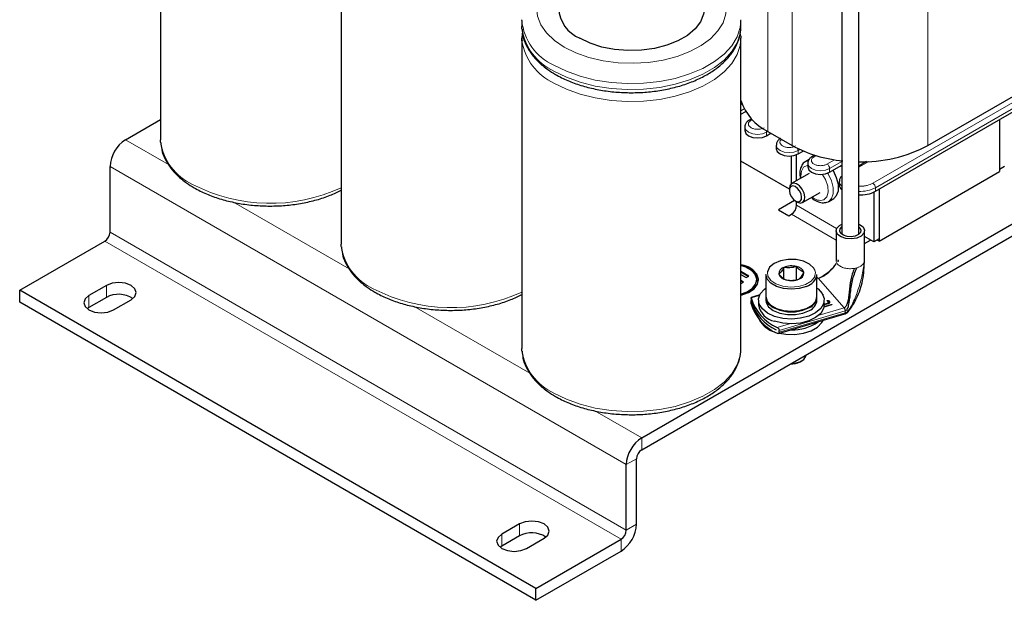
# Model space of a CAD drawing. Header units: millimetres. Extents: x 5 to 418, y 2 to 292.
# Tile 30 of 41: x 328 to 382, y 58 to 90. Entities that reach past the tile are written whole.
import ezdxf

# ---------------------------------------------------------------- set-up
doc = ezdxf.new("R2010")
doc.units = ezdxf.units.MM

msp = doc.modelspace()

# ---------------------------------------------------------------- linework, layer by layer
at = {"color": 7, "linetype": 'Continuous', "lineweight": 25}
for p, q in [((336.1617, 100.7061), (336.1617, 83.722)), ((346.0612, 94.9912), (346.0612, 78.0072)), ((373.4989, 94.5851), (373.4989, 78.5695)), ((374.4189, 78.5695), (374.4189, 94.5851)), ((355.9607, 90.2562), (355.961, 90.2946)), ((355.9607, 90.2562), (355.9607, 89.9296)), ((367.9607, 89.9296), (367.9607, 90.2562)), ((367.9473, 89.4332), (367.9246, 89.5867)), ((355.9607, 89.2764), (355.9607, 72.2923)), ((367.9607, 72.2923), (367.9607, 89.2764)), ((375.3391, 80.8981), (386.568, 87.3803)), ((378.21, 83.4046), (383.6971, 86.5722)), ((367.9607, 85.1129), (368.2272, 85.2668)), ((334.2421, 83.722), (336.1617, 84.8301)), ((368.5442, 84.8643), (368.4226, 84.7941)), ((382.1274, 84.8168), (382.1274, 82.0892)), ((382.1274, 84.8168), (382.1274, 81.9749)), ((368.1762, 84.4168), (368.1762, 84.2208)), ((369.4419, 84.172), (370.7712, 83.4046)), ((369.3712, 83.9351), (369.6117, 84.0739)), ((369.9015, 83.4208), (369.9015, 83.2248)), ((371.0965, 82.9391), (371.3803, 83.1029)), ((370.7288, 81.3122), (370.7288, 82.8275)), ((371.0116, 81.4761), (371.0116, 82.8973)), ((371.6978, 82.6343), (371.5131, 82.5277)), ((372.0022, 82.8765), (371.8733, 82.8021)), ((333.3936, 78.6595), (333.3936, 82.2523)), ((370.6175, 81.0104), (367.9607, 82.5442)), ((371.6269, 82.4248), (371.6269, 82.2288)), ((372.8218, 81.9431), (373.4989, 82.3339)), ((373.4989, 82.2794), (373.3449, 82.245)), ((374.8385, 82.5218), (374.4189, 82.2796)), ((382.4102, 82.2524), (382.1274, 82.0892)), ((371.7016, 81.8744), (370.7418, 81.3203)), ((375.5371, 78.1704), (382.1274, 81.9749)), ((362.5264, 67.3938), (386.2852, 81.1095)), ((370.6175, 81.0456), (370.6175, 80.9455)), ((373.3522, 81.4287), (373.3522, 81.2328)), ((375.5371, 81.0123), (375.5371, 78.2847)), ((375.5371, 81.0123), (375.5371, 78.1704)), ((362.5264, 66.7406), (386.2852, 80.4562)), ((370.9045, 80.3945), (370.0217, 79.8848)), ((371.3417, 80.2811), (372.3016, 80.8352)), ((372.773, 80.3452), (373.0558, 80.5085)), ((375.2543, 80.8535), (375.2543, 78.1214)), ((370.0217, 79.8848), (370.5874, 79.5583)), ((370.955, 80.3609), (371.0417, 80.3108)), ((371.0116, 80.1298), (371.0116, 80.3282)), ((372.7471, 80.3315), (372.773, 80.3452)), ((370.5874, 79.5583), (370.7288, 79.6399)), ((373.1789, 78.7392), (373.1789, 77.1061)), ((374.7389, 77.1061), (374.7389, 78.7392)), ((375.2543, 78.1214), (374.7389, 78.419)), ((375.5371, 78.2847), (375.2543, 78.1214)), ((328.4438, 75.4754), (333.1107, 78.1696)), ((374.7389, 78.0361), (375.0705, 78.2275)), ((375.5371, 78.1704), (375.4381, 78.2275)), ((370.3203, 76.7303), (370.3203, 76.7303)), ((370.3203, 76.7303), (370.3203, 76.7303)), ((370.3203, 76.1164), (370.3203, 76.7303)), ((371.0091, 76.7731), (371.0091, 76.7731)), ((371.0091, 76.7731), (371.0091, 76.7731)), ((371.0091, 76.0589), (371.0091, 76.7731)), ((368.3954, 76.2518), (367.9607, 76.5028)), ((368.3671, 76.2355), (367.9607, 76.4701)), ((367.9607, 76.3395), (368.2539, 76.1702)), ((368.2539, 76.1702), (368.3954, 76.2518)), ((369.3288, 76.342), (369.3288, 75.1335)), ((370.04, 76.3646), (370.0399, 76.3646)), ((370.0399, 76.3646), (370.04, 76.3646)), ((371.1373, 76.0843), (371.1373, 76.0843)), ((371.1373, 76.0843), (371.1374, 76.0843)), ((371.4176, 76.45), (371.4177, 76.4501)), ((371.4177, 76.4501), (371.4176, 76.4501)), ((372.1288, 75.1335), (372.1288, 76.342)), ((372.1586, 76.152), (372.1288, 76.1432)), ((333.1956, 75.7367), (332.2339, 75.1815)), ((368.1125, 75.9253), (367.9607, 76.0129)), ((368.0842, 75.9089), (367.9607, 75.9803)), ((367.9607, 75.8496), (367.9711, 75.8436)), ((367.9711, 75.8436), (368.1125, 75.9253)), ((368.8347, 76.0151), (368.8347, 76.0477)), ((370.4485, 76.0416), (370.4485, 76.0416)), ((370.4485, 76.0416), (370.4485, 76.0416)), ((356.7281, 59.1473), (328.4438, 75.4754)), ((328.4438, 74.8222), (328.4438, 75.4754)), ((333.1956, 75.0835), (332.2339, 74.5283)), ((368.5197, 75.029), (368.5197, 74.9202)), ((368.9977, 75.2222), (368.5239, 75.0829)), ((369.3288, 75.1009), (369.3288, 74.9376)), ((372.1288, 74.9376), (372.1288, 75.1009)), ((356.7281, 58.4941), (328.4438, 74.8222)), ((332.2339, 74.5283), (332.1372, 74.463)), ((333.5916, 74.3978), (334.5532, 74.9529)), ((368.5409, 74.8496), (368.5409, 74.8529)), ((368.5409, 74.8496), (368.5416, 74.8498)), ((368.9288, 74.9376), (368.9288, 74.6763)), ((372.9323, 74.6708), (372.515, 74.548)), ((372.9051, 74.669), (372.5164, 74.5547)), ((372.5225, 74.5891), (372.9051, 74.7017)), ((372.5288, 74.6763), (372.5288, 74.9376)), ((372.5288, 74.7075), (372.7163, 74.7626)), ((372.7436, 74.7317), (372.5288, 74.6685)), ((372.7163, 74.73), (372.5288, 74.6748)), ((372.7557, 74.8326), (372.7014, 74.8942)), ((372.7145, 74.8849), (372.7109, 74.8834)), ((372.755, 74.91), (372.8093, 74.8484)), ((372.8093, 74.8157), (372.755, 74.8773)), ((372.7648, 74.7691), (372.7648, 74.8018)), ((370.0217, 73.1065), (373.6564, 74.1756)), ((369.9029, 73.3098), (369.9029, 73.3065)), ((370.0633, 73.1713), (370.0633, 73.2802)), ((371.5288, 71.9327), (371.5288, 71.9376)), ((371.2097, 71.5572), (371.2946, 71.6062)), ((361.6778, 62.3313), (361.6778, 65.9241)), ((362.2435, 62.6579), (362.2435, 66.2507)), ((355.823, 62.6742), (354.8613, 62.119)), ((355.823, 62.0209), (354.8613, 61.4658)), ((356.219, 61.3353), (357.1806, 61.8904)), ((356.7281, 59.1473), (361.395, 61.8414)), ((354.8613, 61.4658), (354.7646, 61.4005)), ((356.7281, 58.4941), (361.395, 61.1882)), ((356.7281, 58.4941), (356.7281, 59.1473))]:
    msp.add_line(p, q, dxfattribs=at)
at = {"color": 7, "linetype": 'Continuous', "lineweight": 18}
for p, q in [((369.4419, 98.0205), (369.4419, 84.172)), ((370.7712, 97.2531), (370.7712, 83.4046)), ((378.21, 97.2531), (378.21, 83.4046)), ((386.4266, 87.8213), (375.1977, 81.339)), ((386.568, 87.5763), (375.3391, 81.094)), ((368.0224, 85.6711), (367.9607, 85.6354)), ((367.9607, 85.3088), (368.141, 85.4129)), ((368.5226, 84.7842), (368.5861, 84.8209)), ((369.3712, 84.1311), (369.442, 84.1719)), ((336.6025, 82.3593), (334.2421, 83.722)), ((369.3712, 83.9351), (369.3712, 84.1311)), ((371.0965, 83.135), (371.1885, 83.1881)), ((371.0965, 82.9391), (371.0965, 83.135)), ((371.6426, 82.5766), (371.5151, 82.5288)), ((371.9733, 82.7922), (372.0789, 82.8532)), ((373.096, 82.6239), (372.6804, 82.384)), ((361.6778, 65.9241), (333.3936, 82.2523)), ((372.8218, 82.139), (373.4989, 82.5299)), ((372.8218, 81.9431), (372.8218, 82.139)), ((374.4189, 82.2119), (374.9657, 82.5276)), ((375.3391, 81.094), (375.3391, 80.8981)), ((346.502, 76.6445), (340.167, 80.3016)), ((373.2083, 78.8617), (371.0116, 80.1298)), ((370.7288, 79.6399), (373.1789, 78.2255)), ((361.6778, 62.3313), (333.3936, 78.6595)), ((361.395, 61.8414), (333.1107, 78.1696)), ((372.1962, 76.1329), (372.1288, 76.1131)), ((373.6187, 74.5213), (372.1962, 76.1329)), ((333.1956, 75.0835), (333.1956, 75.7367)), ((332.2339, 74.5283), (332.2339, 75.1815)), ((368.9816, 75.1874), (368.5327, 75.0553)), ((372.4555, 75.2319), (372.4555, 75.2492)), ((356.4015, 70.9296), (350.0665, 74.5867)), ((372.2466, 74.1176), (373.6187, 74.5213)), ((372.7145, 74.9175), (372.7145, 74.8849)), ((372.7163, 74.73), (372.7163, 74.7626)), ((372.755, 74.8773), (372.755, 74.91)), ((372.8093, 74.8157), (372.8093, 74.8484)), ((372.9051, 74.669), (372.9051, 74.7017)), ((372.9455, 74.6768), (372.9455, 74.6941)), ((373.6793, 74.3438), (370.0633, 73.2802)), ((373.6793, 74.2349), (370.0633, 73.1713)), ((373.6793, 74.2349), (373.6793, 74.3438)), ((369.9552, 73.4437), (370.6195, 73.6391)), ((362.5264, 67.3938), (359.966, 68.8718)), ((362.5264, 67.3938), (362.5264, 66.7406)), ((362.2435, 66.2507), (361.6778, 65.9241)), ((355.823, 62.0209), (355.823, 62.6742)), ((361.6778, 62.3313), (362.2435, 62.6579)), ((354.8613, 61.4658), (354.8613, 62.119)), ((361.395, 61.1882), (361.395, 61.8414))]:
    msp.add_line(p, q, dxfattribs=at)
at = {"color": 7, "linetype": 'Continuous', "lineweight": 18, "flags": 128}
for points in [[(358.2837, 88.7868), (357.7415, 89.1548), (357.3086, 89.5682), (356.9961, 90.0164), (356.8123, 90.4877), (356.7617, 90.9699), (356.8459, 91.4505), (357.0624, 91.9172), (357.4059, 92.3577), (357.8673, 92.7608), (357.9607, 92.8276)], [(365.9607, 92.8276), (366.4107, 92.4624), (366.7846, 92.0302), (367.0336, 91.569), (367.1512, 91.0907), (367.1343, 90.6077), (366.9835, 90.1325), (366.7026, 89.6774), (366.2988, 89.2543), (365.7827, 88.874), (365.1676, 88.5464), (364.4695, 88.28), (363.7063, 88.0817), (362.898, 87.9567), (362.0654, 87.9081), (361.2301, 87.9373), (360.4137, 88.0435), (359.6373, 88.2238), (358.9212, 88.4738), (358.2837, 88.7868)], [(367.9604, 90.2871), (367.923, 89.8684), (367.7562, 89.3597), (367.4601, 88.8711), (367.041, 88.4134), (366.5085, 87.9969), (365.8744, 87.6308), (365.1529, 87.3234), (364.36, 87.0815), (363.5136, 86.9105), (362.6325, 86.8143), (361.7363, 86.7949), (360.8452, 86.8529), (359.979, 86.9868), (359.1571, 87.1939), (358.3978, 87.4693), (357.718, 87.807)], [(367.9607, 89.9296), (367.923, 89.5418), (367.7562, 89.0331), (367.4601, 88.5445), (367.041, 88.0868), (366.5085, 87.6702), (365.8744, 87.3042), (365.1529, 86.9968), (364.36, 86.7549), (363.5136, 86.5839), (362.6325, 86.4876), (361.7363, 86.4683), (360.8452, 86.5262), (359.979, 86.6602), (359.1571, 86.8673), (358.3978, 87.1427), (357.718, 87.4804)], [(367.9607, 89.2764), (367.923, 88.8885), (367.7562, 88.3799), (367.4601, 87.8912), (367.041, 87.4335), (366.5085, 87.017), (365.8744, 86.6509), (365.1529, 86.3435), (364.36, 86.1016), (363.5136, 85.9307), (362.6325, 85.8344), (361.7363, 85.815), (360.8452, 85.873), (359.979, 86.007), (359.1571, 86.214), (358.3978, 86.4894), (357.718, 86.8271)], [(369.3712, 84.1311), (369.1441, 84.0435), (368.8762, 84.0127), (368.6083, 84.0435), (368.3812, 84.1311), (368.2295, 84.2622), (368.1762, 84.4166)], [(371.0965, 83.135), (370.8694, 83.0474), (370.6015, 83.0167), (370.3336, 83.0474), (370.1065, 83.135), (369.9548, 83.2661), (369.9015, 83.4206)], [(371.6269, 82.3207), (371.6033, 82.318), (371.4008, 82.2192), (371.2795, 82.0036), (371.2557, 81.7005), (371.2647, 81.6222)], [(372.8218, 82.139), (372.5947, 82.0514), (372.3269, 82.0207), (372.059, 82.0514), (371.8319, 82.139), (371.6801, 82.2701), (371.6269, 82.4245)], [(372.5098, 80.4252), (372.6745, 80.5851), (372.7483, 80.8489), (372.7213, 81.1811), (372.5971, 81.5367), (372.4222, 81.8285)], [(372.773, 80.3452), (372.927, 80.4951), (373.022, 80.7607), (373.0217, 81.0996), (372.9262, 81.4749), (372.7458, 81.8461), (372.7163, 81.893)], [(369.4125, 76.4645), (369.4398, 76.2431), (369.6021, 76.0103), (369.8864, 75.8207), (370.262, 75.6945), (370.6882, 75.6457), (371.1188, 75.6793), (371.5072, 75.7919)], [(371.5072, 75.7919), (371.8112, 75.9711), (371.9978, 76.1976), (372.047, 76.4469), (372.0155, 76.5775)], [(367.9607, 72.2923), (367.923, 71.9045), (367.7562, 71.3958), (367.4601, 70.9072), (367.041, 70.4495), (366.5085, 70.033), (365.8744, 69.6669), (365.1529, 69.3595), (364.36, 69.1176), (363.5136, 68.9466), (362.6325, 68.8504), (361.7363, 68.831), (360.8452, 68.889), (359.979, 69.023), (359.1571, 69.23), (358.3978, 69.5054), (357.718, 69.8431)]]:
    msp.add_lwpolyline(points, dxfattribs=at)
at = {"color": 7, "linetype": 'Continuous', "lineweight": 25, "flags": 128}
for points in [[(365.9607, 90.9094), (365.9223, 90.5904), (365.7533, 90.1756), (365.4552, 89.7858), (365.038, 89.4342), (364.5161, 89.1329), (363.9071, 88.8921), (363.2318, 88.72), (362.5133, 88.6224), (361.7759, 88.6027), (361.0449, 88.6616), (360.345, 88.797), (359.7001, 89.0044), (359.1323, 89.2766)], [(355.9649, 89.7996), (355.9649, 89.8001), (355.9607, 89.9296)], [(355.9649, 89.1464), (355.9649, 89.1468), (355.9607, 89.2764)], [(367.9559, 89.415), (367.9565, 89.4059), (367.9607, 89.2764)], [(368.1762, 84.2208), (368.2295, 84.0662), (368.3812, 83.9351), (368.6083, 83.8475), (368.8762, 83.8167), (369.1441, 83.8475), (369.3712, 83.9351)], [(336.1659, 83.592), (336.1659, 83.5925), (336.1617, 83.722)], [(369.9015, 83.2248), (369.9548, 83.0702), (370.1065, 82.9391), (370.3336, 82.8515), (370.6015, 82.8207), (370.8694, 82.8515), (371.0965, 82.9391)], [(371.6269, 82.2288), (371.6801, 82.0742), (371.8319, 81.9431), (372.059, 81.8555), (372.3269, 81.8247), (372.5947, 81.8555), (372.8218, 81.9431)], [(373.0558, 80.5085), (373.2099, 80.6584), (373.3048, 80.924), (373.3045, 81.2628), (373.209, 81.6382), (373.0286, 82.0094), (373.0043, 82.0484)], [(371.2309, 80.253), (371.3619, 80.2944), (371.4441, 80.4128), (371.465, 80.5904), (371.4215, 80.7999), (371.3202, 81.0096), (371.1766, 81.1874), (371.0123, 81.3064), (370.8526, 81.3484), (370.7217, 81.3071), (370.6395, 81.1886), (370.6175, 81.0456)], [(371.1056, 80.3149), (371.2098, 80.3478), (371.2752, 80.442), (371.2918, 80.5833), (371.2572, 80.75), (371.1766, 80.9169), (371.0623, 81.0584), (370.9317, 81.1531), (370.8046, 81.1865), (370.7004, 81.1535), (370.635, 81.0593), (370.6183, 80.918), (370.6529, 80.7513), (370.7335, 80.5845), (370.8478, 80.4429), (370.9785, 80.3483), (371.1056, 80.3149)], [(371.0417, 80.3108), (371.0712, 80.295), (371.2309, 80.253)], [(373.2639, 78.5348), (373.1813, 78.7039), (373.217, 78.8784), (373.3658, 79.0316), (373.4989, 79.1029)], [(374.4189, 79.1029), (374.4654, 79.0816), (374.6539, 78.9436), (374.7365, 78.7745), (374.7007, 78.6001), (374.552, 78.4468), (374.313, 78.338), (374.0201, 78.2903), (373.7178, 78.311), (373.4523, 78.3968), (373.2639, 78.5348)], [(374.4189, 78.9431), (374.4757, 78.8912), (374.5371, 78.7655), (374.5105, 78.6357), (374.3999, 78.5218), (374.2222, 78.4409), (374.0044, 78.4054), (373.7796, 78.4208), (373.5822, 78.4846), (373.4421, 78.5872), (373.3807, 78.7129), (373.4073, 78.8427), (373.4989, 78.9431)], [(346.0654, 77.8772), (346.0654, 77.8776), (346.0612, 78.0072)], [(372.0155, 76.5775), (371.9533, 76.6918), (371.727, 76.906), (371.3924, 77.066), (370.986, 77.1547), (370.5517, 77.1625), (370.1365, 77.0883), (369.7856, 76.9404), (369.5368, 76.7347), (369.4173, 76.4936), (369.4125, 76.4645)], [(367.9417, 75.2559), (368.3131, 75.3914), (368.6048, 75.587), (368.7836, 75.8236), (368.8336, 76.0801), (368.7505, 76.3337), (368.5416, 76.5619), (368.2254, 76.7445), (367.9607, 76.8346)], [(367.9726, 75.2007), (367.9745, 75.2011), (368.3784, 75.3476), (368.6894, 75.5563), (368.8802, 75.8087), (368.9336, 76.0823), (368.8449, 76.3528), (368.622, 76.5962), (368.3531, 76.7601)], [(371.5543, 75.6893), (371.1645, 75.5739), (370.7321, 75.5338), (370.2993, 75.5728), (369.9085, 75.687), (369.5981, 75.8654), (369.3983, 76.0905), (369.3288, 76.3401), (369.3288, 76.342)], [(334.5532, 74.9529), (334.7613, 75.1327), (334.8344, 75.3448), (334.7613, 75.5569), (334.5532, 75.7367), (334.2418, 75.8568), (333.8744, 75.899), (333.507, 75.8568), (333.1956, 75.7367)], [(369.8099, 74.044), (369.4264, 74.2203), (369.1395, 74.4497), (368.9704, 74.7154), (368.9318, 74.9975), (369.0264, 75.2751), (369.2473, 75.5278), (369.3288, 75.5907)], [(372.1288, 75.5907), (372.1883, 75.5458), (372.4184, 75.2959), (372.5232, 75.0195), (372.4949, 74.7369), (372.3357, 74.4693), (372.0573, 74.2364), (371.6803, 74.0555), (371.2328, 73.94), (370.7479, 73.8985), (370.2616, 73.9341), (369.8099, 74.044)], [(332.2339, 75.1815), (332.0258, 75.0017), (331.9527, 74.7897), (332.0258, 74.5776), (332.2339, 74.3978), (332.5454, 74.2777), (332.9127, 74.2355), (333.2801, 74.2777), (333.5916, 74.3978)], [(369.3288, 75.1335), (369.3288, 75.1316), (369.3983, 74.882), (369.5981, 74.6569), (369.9085, 74.4786), (370.2993, 74.3643), (370.7321, 74.3253), (371.1645, 74.3655), (371.5543, 74.4808), (371.8633, 74.66), (372.0613, 74.8856), (372.1288, 75.1335)], [(369.3291, 75.1172), (369.346, 74.9744), (369.4814, 74.7339), (369.7389, 74.5294), (370.0932, 74.3807), (370.5098, 74.3026), (370.9478, 74.3026), (371.3644, 74.3807), (371.7188, 74.5294)], [(369.3288, 74.9376), (369.346, 74.8111), (369.4814, 74.5706), (369.7389, 74.3661), (370.0932, 74.2174), (370.5098, 74.1393), (370.9478, 74.1393), (371.3644, 74.2174), (371.7188, 74.3661)], [(372.5288, 74.6763), (372.4949, 74.4756), (372.3357, 74.208), (372.0573, 73.9751), (371.6803, 73.7942), (371.2328, 73.6787), (370.7479, 73.6372), (370.2616, 73.6728), (369.8099, 73.7827)], [(370.0712, 73.1211), (370.423, 73.0643), (370.9129, 73.0547), (371.3891, 73.1217), (371.8164, 73.2604), (372.1631, 73.4605), (372.4033, 73.7071), (372.4709, 73.8269)], [(355.9649, 72.1623), (355.9649, 72.1628), (355.9607, 72.2923)], [(370.7204, 71.4709), (370.9174, 71.4839), (371.2005, 71.5597), (371.4119, 71.6923), (371.5192, 71.8615), (371.5288, 71.9327)], [(357.1806, 61.8904), (357.3887, 62.0702), (357.4618, 62.2823), (357.3887, 62.4944), (357.1806, 62.6742), (356.8692, 62.7943), (356.5018, 62.8365), (356.1344, 62.7943), (355.823, 62.6742)], [(354.8613, 62.119), (354.6532, 61.9392), (354.5801, 61.7271), (354.6532, 61.5151), (354.8613, 61.3353), (355.1728, 61.2151), (355.5401, 61.1729), (355.9075, 61.2151), (356.219, 61.3353)]]:
    msp.add_lwpolyline(points, dxfattribs=at)
at = {"color": 7, "linetype": 'Continuous', "lineweight": 25}
for centre, radius, start, end in [((359.8932, 91.0593), 1.9383, 184.43562, 246.88452), ((370.7166, 86.7823), 2.9049, 198.42791, 243.97074), ((335.2358, 82.1684), 1.8442, 122.60548, 177.39452), ((374.2035, 89.7381), 7.2037, 241.54561, 264.8506), ((374.6309, 90.134), 7.622, 268.20115, 298.00677), ((373.6798, 81.2597), 0.3286, 184.69248, 236.60608), ((374.5128, 82.4661), 1.7725, 266.53712, 297.78807), ((370.3976, 80.1578), 0.6147, 302.60548, 357.39452), ((332.7795, 78.6874), 0.6147, 302.60548, 357.39452), ((367.8848, 75.7951), 1.0727, 11.83254, 85.94418), ((370.4071, 76.3735), 0.3672, 103.67379, 181.39266), ((370.731, 75.6829), 1.125, 75.68949, 111.41033), ((370.9459, 76.2732), 0.5038, 20.54898, 82.78533), ((370.5117, 76.5414), 0.5038, 200.54898, 262.78533), ((370.7266, 77.1317), 1.125, 255.68949, 291.41033), ((371.0506, 76.4411), 0.3672, 283.67379, 1.39266), ((371.3425, 76.4549), 0.7944, 285.4674, 351.83211), ((367.8629, 76.2156), 0.9922, 275.65407, 348.34288), ((333.869, 73.8536), 1.4022, 56.15678, 118.70484), ((370.9264, 75.7345), 2.4882, 195.83929, 247.02522), ((371.4551, 75.1499), 0.6742, 293.02035, 357.21923), ((370.9264, 75.4079), 2.4882, 195.83929, 247.02522), ((370.9183, 75.5786), 2.4857, 196.97597, 245.88854), ((370.9183, 75.5754), 2.4857, 196.97597, 245.88854), ((370.0035, 74.8548), 1.0894, 189.4329, 259.76591), ((370.7288, 76.3333), 2.0293, 241.26045, 298.73955), ((371.451, 74.991), 0.6799, 293.19076, 355.4891), ((370.1156, 74.4362), 1.2792, 206.44945, 256.51006), ((370.8387, 75.62), 2.3128, 266.94447, 305.83726), ((370.7455, 72.4247), 0.9839, 265.76749, 298.14914), ((363.5201, 65.8403), 1.8442, 122.60548, 177.39452), ((362.8576, 66.2227), 0.6147, 122.60548, 177.39452), ((360.4013, 62.7417), 1.8442, 302.60548, 357.39452), ((356.4965, 60.7911), 1.4022, 56.15678, 118.70484), ((361.0637, 62.3593), 0.6147, 302.60548, 357.39452)]:
    msp.add_arc(centre, radius, start, end, dxfattribs=at)
at = {"color": 7, "linetype": 'Continuous', "lineweight": 18}
for centre, radius, start, end in [((358.9163, 90.5218), 2.9675, 185.13528, 246.18486), ((358.9958, 90.2684), 3.0669, 188.79326, 245.37873), ((358.9958, 89.6152), 3.0669, 188.79326, 245.37873), ((368.4638, 84.7018), 0.1012, 54.48359, 113.15438), ((369.1071, 84.1253), 0.2641, 1.24239, 22.27813), ((339.1968, 84.0609), 3.0669, 188.79326, 245.37873), ((370.8186, 83.1268), 0.278, 1.70481, 25.1167), ((371.9145, 82.7098), 0.1012, 54.48359, 113.15438), ((372.5148, 82.1251), 0.3074, 2.60548, 57.39452), ((342.177, 89.4879), 9.253, 242.60169, 294.82), ((373.6805, 81.4564), 0.3297, 185.32209, 236.57207), ((374.5083, 82.685), 1.7949, 267.14474, 297.57521), ((375.0321, 81.0801), 0.3074, 2.60548, 57.39452), ((372.3236, 81.062), 0.6634, 226.22685, 286.30183), ((349.0963, 78.346), 3.0669, 188.79326, 245.37873), ((373.9839, 77.8302), 1.1724, 279.26079, 286.30001), ((352.0765, 83.773), 9.253, 242.60169, 294.82), ((358.9958, 72.6312), 3.0669, 188.79326, 245.37873)]:
    msp.add_arc(centre, radius, start, end, dxfattribs=at)
at = {"color": 7, "linetype": 'Continuous', "lineweight": 25}
for points, knots in [([(355.9985, 89.6033), (355.9766, 89.4904), (355.9458, 89.3324), (355.97, 89.1746), (355.9769, 89.1296)], [0, 0, 0, 0, 0.7148553, 1, 1, 1, 1]), ([(355.9769, 89.7828), (355.987, 89.6545), (356.0108, 89.3531), (356.1858, 88.8927), (356.4737, 88.4126), (356.8733, 87.9632), (357.3256, 87.592), (357.7597, 87.3146), (358.2342, 87.061), (358.8199, 86.8112), (359.5758, 86.5778), (360.378, 86.4107), (361.2107, 86.3128), (362.0577, 86.2854), (362.9027, 86.329), (363.7296, 86.4428), (364.5224, 86.6252), (365.266, 86.8734), (365.9461, 87.184), (366.5491, 87.5528), (367.0619, 87.9747), (367.4703, 88.4425), (367.7672, 88.9462), (367.9267, 89.4707), (367.9849, 89.8404), (367.9563, 90.0258), (367.9546, 90.0367)], [0, 0, 0, 0, 0.0319829, 0.0751292, 0.1187599, 0.1632602, 0.2085674, 0.2410327, 0.2654014, 0.3113795, 0.3573007, 0.4031445, 0.4489239, 0.4946679, 0.5404117, 0.5861854, 0.6320228, 0.6779625, 0.724038, 0.770264, 0.8166049, 0.8628363, 0.9085888, 0.9534427, 0.9972767, 1, 1, 1, 1]), ([(368.4255, 84.7915), (368.4109, 84.7843), (368.3487, 84.7536), (368.2651, 84.6703), (368.1867, 84.5487), (368.1837, 84.4568), (368.1824, 84.4168)], [0, 0, 0, 0, 0.0972673, 0.4128768, 0.7448244, 1, 1, 1, 1]), ([(370.1509, 83.7955), (370.1362, 83.7883), (370.0741, 83.7576), (369.9904, 83.6743), (369.912, 83.5527), (369.909, 83.4607), (369.9077, 83.4208)], [0, 0, 0, 0, 0.0972673, 0.4128768, 0.7448244, 1, 1, 1, 1]), ([(336.178, 83.5752), (336.1881, 83.4469), (336.2118, 83.1455), (336.3868, 82.6851), (336.6747, 82.205), (337.0744, 81.7556), (337.5266, 81.3844), (337.9607, 81.107), (338.4352, 80.8534), (339.0209, 80.6036), (339.7768, 80.3702), (340.579, 80.2032), (341.4117, 80.1052), (342.2587, 80.0778), (343.1036, 80.1215), (343.9309, 80.235), (344.7222, 80.4185), (345.4447, 80.6538), (345.8633, 80.8568), (346.0612, 80.9527)], [0, 0, 0, 0, 0.0444738, 0.1044707, 0.1651413, 0.2270211, 0.2900229, 0.3351675, 0.3690533, 0.432988, 0.4968437, 0.5605917, 0.62425, 0.6878593, 0.7514683, 0.8151187, 0.8788578, 0.9427392, 1, 1, 1, 1]), ([(371.8762, 82.7995), (371.8616, 82.7922), (371.7994, 82.7615), (371.7158, 82.6783), (371.6373, 82.5566), (371.6344, 82.4647), (371.6331, 82.4248)], [0, 0, 0, 0, 0.0972673, 0.4128768, 0.7448244, 1, 1, 1, 1]), ([(371.5185, 82.5223), (371.5059, 82.5178), (371.4125, 82.4843), (371.2931, 82.3252), (371.1989, 82.0719), (371.1788, 81.8206), (371.2182, 81.6556), (371.2309, 81.6027)], [0, 0, 0, 0, 0.0420988, 0.3123948, 0.5795785, 0.8651371, 1, 1, 1, 1]), ([(373.4989, 81.7273), (373.4809, 81.7123), (373.4223, 81.6635), (373.3632, 81.5584), (373.3596, 81.4658), (373.358, 81.4247)], [0, 0, 0, 0, 0.1978929, 0.6447421, 1, 1, 1, 1]), ([(371.8296, 80.5627), (371.8563, 80.5362), (371.9724, 80.4203), (372.1965, 80.3117), (372.4844, 80.2442), (372.6539, 80.2994), (372.7389, 80.3271)], [0, 0, 0, 0, 0.09652394, 0.42080666, 0.70969127, 1, 1, 1, 1]), ([(346.0775, 77.8604), (346.0875, 77.7321), (346.1113, 77.4307), (346.2863, 76.9702), (346.5742, 76.4901), (346.9738, 76.0408), (347.4261, 75.6696), (347.8602, 75.3922), (348.3347, 75.1385), (348.9204, 74.8887), (349.6763, 74.6553), (350.4785, 74.4883), (351.3112, 74.3904), (352.1582, 74.363), (353.0031, 74.4066), (353.8304, 74.5202), (354.6217, 74.7037), (355.3442, 74.939), (355.7628, 75.1419), (355.9607, 75.2378)], [0, 0, 0, 0, 0.0444738, 0.1044707, 0.1651413, 0.2270211, 0.2900229, 0.3351675, 0.3690533, 0.432988, 0.4968437, 0.5605917, 0.62425, 0.6878593, 0.7514683, 0.8151187, 0.8788578, 0.9427392, 1, 1, 1, 1]), ([(370.3203, 76.7303), (370.2702, 76.6422), (370.1765, 76.4772), (370.0833, 76.4004), (370.04, 76.3646)], [0, 0, 0, 0, 0.5346495, 1, 1, 1, 1]), ([(371.0091, 76.7731), (370.886, 76.7426), (370.6559, 76.6856), (370.4269, 76.7161), (370.3203, 76.7303)], [0, 0, 0, 0, 0.53464952, 1, 1, 1, 1]), ([(371.4176, 76.4501), (371.4005, 76.4572), (371.3163, 76.492), (371.1755, 76.5851), (371.0584, 76.7174), (371.0091, 76.7731)], [0, 0, 0, 0, 0.1288768, 0.633776, 1, 1, 1, 1]), ([(372.1962, 76.1329), (372.2195, 76.1404), (372.2685, 76.1561), (372.3467, 76.1892), (372.4265, 76.2284), (372.6208, 76.3384), (372.889, 76.5418), (373.0908, 76.7956), (373.2007, 76.9338)], [0, 0, 0, 0, 0.0459493, 0.0965581, 0.1554631, 0.2237631, 0.5774147, 1, 1, 1, 1]), ([(373.0746, 76.7887), (372.9957, 76.7006), (372.8084, 76.4918), (372.5557, 76.3026), (372.3249, 76.167), (372.2319, 76.1278), (372.2059, 76.1169)], [0, 0, 0, 0, 0.3291878, 0.7805634, 0.9386916, 1, 1, 1, 1]), ([(373.2661, 77.1337), (373.2771, 77.1275), (373.2936, 77.1181), (373.2914, 77.0793), (373.2756, 77.0502), (373.2679, 77.0361)], [0, 0, 0, 0, 0.5101438, 0.7623956, 1, 1, 1, 1]), ([(374.1726, 76.6731), (374.1001, 76.4694), (373.9542, 76.0595), (373.8967, 75.4041), (373.8493, 74.9464), (373.7748, 74.7008), (373.7346, 74.6168), (373.685, 74.5512), (373.6401, 74.5309), (373.6187, 74.5213)], [0, 0, 0, 0, 0.2943918, 0.59257143, 0.84211094, 0.89030394, 0.93186779, 0.9675778, 1, 1, 1, 1]), ([(373.6598, 74.1769), (373.6784, 74.185), (373.7885, 74.2326), (374.0285, 74.526), (374.3651, 75.1135), (374.6989, 76.04), (374.7224, 76.7677), (374.7348, 77.1519)], [0, 0, 0, 0, 0.0195534, 0.1156436, 0.3392288, 0.6510922, 1, 1, 1, 1]), ([(373.6793, 74.3438), (373.7007, 74.3538), (373.7463, 74.3752), (373.8176, 74.4767), (373.9077, 74.7692), (373.9641, 75.3008), (374.0401, 76.0171), (374.2222, 76.4762), (374.313, 76.7049)], [0, 0, 0, 0, 0.0299529, 0.0637368, 0.1508732, 0.3996032, 0.7008283, 1, 1, 1, 1]), ([(374.7293, 77.0357), (374.7395, 77.0743), (374.7498, 77.1135), (374.7347, 77.1513), (374.7345, 77.1518)], [0, 0, 0, 0, 0.9862979, 1, 1, 1, 1]), ([(370.04, 76.3646), (370.0892, 76.309), (370.2063, 76.1767), (370.3471, 76.0835), (370.4313, 76.0487), (370.4485, 76.0416)], [0, 0, 0, 0, 0.366224, 0.8711232, 1, 1, 1, 1]), ([(370.4485, 76.0416), (370.5716, 76.0264), (370.8017, 75.9979), (371.0307, 76.0569), (371.1373, 76.0843)], [0, 0, 0, 0, 0.5346495, 1, 1, 1, 1]), ([(371.1374, 76.0843), (371.1874, 76.1268), (371.2811, 76.2063), (371.3743, 76.3726), (371.4176, 76.45)], [0, 0, 0, 0, 0.5346495, 1, 1, 1, 1]), ([(368.5197, 75.029), (368.5198, 75.0399), (368.52, 75.0617), (368.5212, 75.0721), (368.5219, 75.0772)], [0, 0, 0, 0, 0.50031302, 1, 1, 1, 1]), ([(368.5242, 75.0821), (368.5243, 75.0824), (368.5254, 75.085), (368.5283, 75.0768), (368.5313, 75.0622), (368.5327, 75.0553)], [0, 0, 0, 0, 0.0665806, 0.5611892, 1, 1, 1, 1]), ([(372.292, 75.4344), (372.294, 75.4321), (372.2964, 75.4291), (372.2965, 75.4258), (372.2965, 75.4252)], [0, 0, 0, 0, 0.7916948, 1, 1, 1, 1]), ([(372.3736, 75.342), (372.3756, 75.3396), (372.378, 75.3366), (372.3781, 75.3334), (372.3781, 75.3327)], [0, 0, 0, 0, 0.7916948, 1, 1, 1, 1]), ([(372.4151, 75.2568), (372.4192, 75.2578), (372.4251, 75.2593), (372.4332, 75.2595), (372.4387, 75.259), (372.4436, 75.2576), (372.45, 75.2546), (372.4533, 75.2514), (372.4555, 75.2492)], [0, 0, 0, 0, 0.2731773, 0.3898787, 0.5, 0.6101213, 0.7268227, 1, 1, 1, 1]), ([(372.4555, 75.2492), (372.4573, 75.2468), (372.4599, 75.2435), (372.4603, 75.2387), (372.4593, 75.2356), (372.4569, 75.2327), (372.4518, 75.229), (372.4463, 75.2272), (372.4424, 75.2259)], [0, 0, 0, 0, 0.2731773, 0.3898787, 0.5, 0.6101213, 0.7268227, 1, 1, 1, 1]), ([(368.5327, 74.7287), (368.531, 74.7399), (368.5274, 74.7622), (368.5234, 74.8092), (368.5208, 74.8584), (368.5198, 74.8964), (368.5197, 74.9147), (368.5197, 74.9202)], [0, 0, 0, 0, 0.235246, 0.4707022, 0.6988391, 0.910418, 1, 1, 1, 1]), ([(372.7014, 74.8942), (372.6996, 74.8966), (372.697, 74.8999), (372.6966, 74.9047), (372.6976, 74.9078), (372.7, 74.9107), (372.7051, 74.9144), (372.7107, 74.9162), (372.7145, 74.9175)], [0, 0, 0, 0, 0.2731773, 0.3898787, 0.5, 0.6101213, 0.7268227, 1, 1, 1, 1]), ([(372.7145, 74.9175), (372.7186, 74.9186), (372.7245, 74.9201), (372.7327, 74.9203), (372.7381, 74.9197), (372.7431, 74.9183), (372.7495, 74.9154), (372.7527, 74.9122), (372.755, 74.91)], [0, 0, 0, 0, 0.2731773, 0.3898787, 0.5, 0.6101213, 0.7268227, 1, 1, 1, 1]), ([(372.755, 74.8773), (372.7527, 74.8795), (372.7495, 74.8827), (372.7431, 74.8857), (372.7381, 74.887), (372.7327, 74.8876), (372.7245, 74.8874), (372.7186, 74.8859), (372.7145, 74.8849)], [0, 0, 0, 0, 0.2731773, 0.3898787, 0.5, 0.6101213, 0.7268227, 1, 1, 1, 1]), ([(372.7163, 74.7626), (372.7249, 74.7657), (372.742, 74.7718), (372.7584, 74.7866), (372.767, 74.8037), (372.7655, 74.8199), (372.7584, 74.8292), (372.7557, 74.8326)], [0, 0, 0, 0, 0.2113904, 0.4235099, 0.6277875, 0.8609914, 1, 1, 1, 1]), ([(372.7641, 74.7691), (372.764, 74.7682), (372.7639, 74.7617), (372.7542, 74.7496), (372.7373, 74.737), (372.722, 74.7319), (372.7163, 74.73)], [0, 0, 0, 0, 0.0567327, 0.3909768, 0.7725507, 1, 1, 1, 1]), ([(372.8093, 74.8484), (372.8156, 74.8394), (372.8284, 74.8214), (372.8254, 74.7921), (372.8079, 74.7642), (372.7784, 74.7434), (372.7531, 74.7349), (372.7436, 74.7317)], [0, 0, 0, 0, 0.2120721, 0.4249187, 0.6288557, 0.8604484, 1, 1, 1, 1]), ([(372.8221, 74.7907), (372.822, 74.7932), (372.8215, 74.802), (372.8144, 74.81), (372.8093, 74.8157)], [0, 0, 0, 0, 0.2790263, 1, 1, 1, 1]), ([(372.9051, 74.7017), (372.9092, 74.7027), (372.915, 74.7042), (372.9232, 74.7044), (372.9286, 74.7038), (372.9336, 74.7025), (372.94, 74.6995), (372.9432, 74.6963), (372.9455, 74.6941)], [0, 0, 0, 0, 0.2731773, 0.3898787, 0.5, 0.6101213, 0.7268227, 1, 1, 1, 1]), ([(372.9311, 74.6704), (372.9302, 74.6706), (372.9278, 74.6713), (372.9232, 74.6717), (372.915, 74.6715), (372.9092, 74.6701), (372.9051, 74.669)], [0, 0, 0, 0, 0.102273, 0.2999907, 0.5095227, 1, 1, 1, 1]), ([(372.9455, 74.6941), (372.9473, 74.6917), (372.9498, 74.6883), (372.9502, 74.6836), (372.9492, 74.6805), (372.9469, 74.6776), (372.9417, 74.6739), (372.9362, 74.6721), (372.9323, 74.6708)], [0, 0, 0, 0, 0.2731773, 0.3898787, 0.5, 0.6101213, 0.7268227, 1, 1, 1, 1]), ([(369.9552, 73.4437), (369.9679, 73.4357), (369.9933, 73.4199), (370.0273, 73.3817), (370.0518, 73.3389), (370.0622, 73.3037), (370.063, 73.2856), (370.0633, 73.2802)], [0, 0, 0, 0, 0.235246, 0.4707022, 0.6988391, 0.910418, 1, 1, 1, 1]), ([(370.0633, 73.1713), (370.0622, 73.1603), (370.06, 73.1383), (370.0432, 73.1155), (370.0182, 73.1033), (369.9875, 73.1031), (369.9656, 73.1126), (369.9552, 73.117)], [0, 0, 0, 0, 0.1951654, 0.3900866, 0.5916711, 0.80804, 1, 1, 1, 1]), ([(355.9769, 72.1455), (355.987, 72.0172), (356.0108, 71.7158), (356.1858, 71.2554), (356.4737, 70.7753), (356.8733, 70.3259), (357.3256, 69.9547), (357.7597, 69.6773), (358.2342, 69.4237), (358.8199, 69.1739), (359.5758, 68.9405), (360.378, 68.7735), (361.2107, 68.6755), (362.0577, 68.6481), (362.9027, 68.6917), (363.7296, 68.8056), (364.5224, 68.9879), (365.266, 69.2361), (365.9461, 69.5467), (366.5491, 69.9155), (367.0619, 70.3374), (367.4703, 70.8052), (367.7672, 71.3089), (367.9267, 71.8334), (367.9849, 72.2031), (367.9563, 72.3885), (367.9546, 72.3994)], [0, 0, 0, 0, 0.0319829, 0.0751292, 0.1187599, 0.1632602, 0.2085674, 0.2410327, 0.2654014, 0.3113795, 0.3573007, 0.4031445, 0.4489239, 0.4946679, 0.5404117, 0.5861854, 0.6320228, 0.6779625, 0.724038, 0.770264, 0.8166049, 0.8628363, 0.9085888, 0.9534427, 0.9972767, 1, 1, 1, 1])]:
    msp.add_open_spline(points, degree=3, knots=knots, dxfattribs=at)
at = {"color": 7, "linetype": 'Continuous', "lineweight": 18}
for points, knots in [([(369.2297, 84.376), (369.1805, 84.3531), (369.1045, 84.3177), (368.9781, 84.2955), (368.8762, 84.2895), (368.774, 84.2954), (368.649, 84.3184), (368.514, 84.3711), (368.4227, 84.449), (368.383, 84.5211), (368.3727, 84.5802), (368.3832, 84.639), (368.4216, 84.712), (368.4829, 84.7558), (368.5226, 84.7842)], [0, 0, 0, 0, 0.1197215, 0.1849292, 0.2500001, 0.3152078, 0.3802785, 0.5, 0.6197215, 0.6849292, 0.7500001, 0.8152078, 0.8802785, 1, 1, 1, 1]), ([(370.9551, 83.38), (370.9059, 83.3571), (370.8299, 83.3217), (370.7034, 83.2995), (370.6015, 83.2935), (370.4993, 83.2994), (370.3743, 83.3224), (370.2394, 83.375), (370.1481, 83.453), (370.1084, 83.5251), (370.0979, 83.5842), (370.1092, 83.6428), (370.1348, 83.6977), (370.1732, 83.7265), (370.1908, 83.7396)], [0, 0, 0, 0, 0.1280424, 0.1977823, 0.2673757, 0.3371155, 0.4067088, 0.5347513, 0.6627937, 0.7325335, 0.802127, 0.8718667, 0.9414601, 1, 1, 1, 1]), ([(372.6804, 82.384), (372.6312, 82.3611), (372.5552, 82.3256), (372.4288, 82.3035), (372.3269, 82.2974), (372.2247, 82.3034), (372.0996, 82.3263), (371.9647, 82.379), (371.8734, 82.4569), (371.8337, 82.5291), (371.8234, 82.5882), (371.8339, 82.6469), (371.8723, 82.7199), (371.9336, 82.7638), (371.9733, 82.7922)], [0, 0, 0, 0, 0.1197215, 0.1849292, 0.2500001, 0.3152078, 0.3802785, 0.5, 0.6197215, 0.6849292, 0.7500001, 0.8152078, 0.8802785, 1, 1, 1, 1]), ([(375.1977, 81.339), (375.0993, 81.2929), (374.9472, 81.2218), (374.6946, 81.179), (374.5342, 81.1658), (374.4428, 81.1724), (374.4189, 81.1741)], [0, 0, 0, 0, 0.4384776, 0.6771743, 0.9156203, 1, 1, 1, 1]), ([(373.1896, 77.1058), (373.1866, 77.0868), (373.1755, 77.0161), (373.2266, 76.95), (373.2639, 76.9017)], [0, 0, 0, 0, 0.26909447, 1, 1, 1, 1]), ([(373.6793, 74.2349), (373.7014, 74.2446), (373.7504, 74.2661), (373.8176, 74.3301), (373.9304, 74.4664), (374.136, 74.8277), (374.3733, 75.4366), (374.6039, 76.2225), (374.6875, 76.7647), (374.7293, 77.0357)], [0, 0, 0, 0, 0.0248542, 0.0551313, 0.0915157, 0.2006755, 0.4604077, 0.7303318, 1, 1, 1, 1])]:
    msp.add_open_spline(points, degree=3, knots=knots, dxfattribs=at)
for points in [[(373.2639, 76.9017), (373.3125, 76.858), (373.4099, 76.7705), (373.6417, 76.686), (373.9067, 76.6455), (374.084, 76.6639), (374.1726, 76.6731)], [(374.313, 76.7049), (374.3657, 76.7231), (374.4712, 76.7595), (374.595, 76.8393), (374.6882, 76.932), (374.7156, 77.0011), (374.7293, 77.0357)], [(372.1962, 76.1329), (372.192, 76.1372), (372.1836, 76.1459), (372.1716, 76.1522), (372.1605, 76.1537), (372.1544, 76.1499), (372.1514, 76.148)], [(373.6635, 74.4348), (373.6605, 74.4435), (373.6545, 74.461), (373.6434, 74.4846), (373.6313, 74.5056), (373.6229, 74.516), (373.6187, 74.5213)], [(373.6187, 74.1946), (373.6267, 74.1873), (373.6425, 74.1726), (373.6625, 74.1751), (373.6765, 74.1952), (373.6784, 74.2217), (373.6793, 74.2349)], [(373.6793, 74.3438), (373.6791, 74.3507), (373.6787, 74.3646), (373.6755, 74.3875), (373.6706, 74.4112), (373.6659, 74.427), (373.6635, 74.4348)]]:
    msp.add_open_spline(points, degree=3, dxfattribs=at)

doc.saveas('drawing.dxf')
